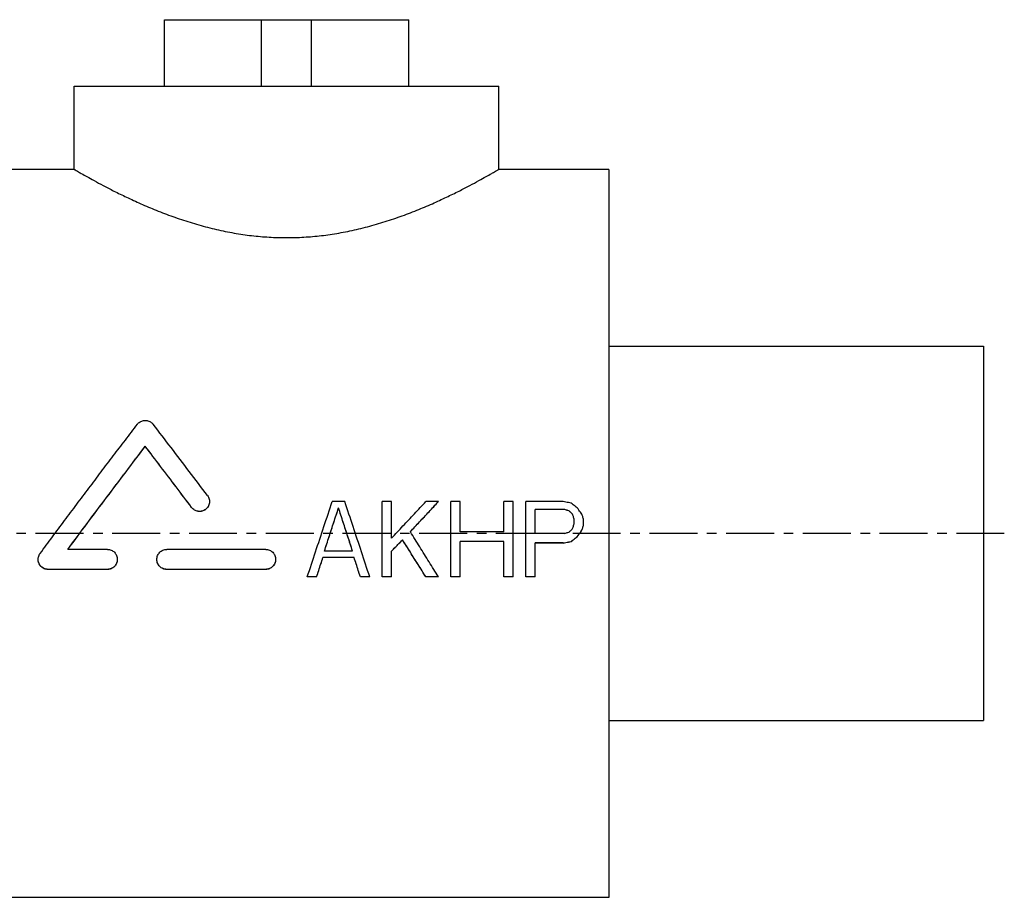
# Model space of a CAD drawing. Header units: millimetres. Extents: x 46 to 490, y 120 to 351.
# Tile 39 of 39: x 253 to 490, y 140 to 351. Entities that reach past the tile are written whole.
import ezdxf

# ---------------------------------------------------------------- set-up
doc = ezdxf.new("R2010")
doc.units = ezdxf.units.MM
doc.header["$LTSCALE"] = 30.734
doc.linetypes.add('CENTER', pattern=[0.6, 0.375, -0.075, 0.075, -0.075])
doc.layers.get('0').update_dxf_attribs({"linetype": 'CONTINUOUS'})
doc.layers.add('DEFAULT_1', color=7, linetype='CENTER')

msp = doc.modelspace()

# ---------------------------------------------------------------- linework, layer by layer
at = {"color": 7, "linetype": 'CONTINUOUS'}
for p, q in [((288.17, 335.02), (288.17, 351.02)), ((288.17, 351.02), (346.88, 351.02)), ((311.52, 335.02), (311.52, 351.02)), ((323.52, 335.02), (323.52, 351.02)), ((346.88, 335.02), (346.88, 351.02)), ((266.52, 315.02), (266.52, 335.02)), ((266.52, 335.02), (368.52, 335.02)), ((368.52, 315.02), (368.52, 335.02)), ((266.52, 315.02), (240.02, 315.02)), ((395.02, 315.02), (368.52, 315.02)), ((395.02, 315.02), (395.02, 140.02)), ((395.02, 272.52), (485.02, 272.52)), ((485.02, 272.52), (485.02, 182.52)), ((283.59, 248.43), (283.59, 248.46)), ((331.52, 235.18), (328.52, 235.18)), ((342.77, 235.18), (340.52, 235.18)), ((340.52, 217.08), (340.52, 235.18)), ((342.77, 226.36), (342.77, 235.18)), ((354.02, 235.18), (351.02, 235.18)), ((354.02, 235.15), (354.02, 235.18)), ((359.27, 235.18), (357.02, 235.18)), ((357.02, 217.08), (357.02, 235.18)), ((359.27, 227.9), (359.27, 235.18)), ((372.02, 235.18), (369.77, 235.18)), ((369.77, 227.9), (369.77, 235.18)), ((372.02, 217.08), (372.02, 235.18)), ((384.02, 235.18), (375.02, 235.18)), ((375.02, 217.08), (375.02, 235.18)), ((294.73, 233.73), (294.73, 233.75)), ((330.02, 233.62), (330.02, 233.65)), ((384.4, 233.27), (377.27, 233.27)), ((377.27, 227.52), (377.27, 233.27)), ((384.4, 233.24), (377.27, 233.24)), ((386.65, 229.82), (386.65, 230.97)), ((388.9, 229.44), (388.9, 230.97)), ((369.77, 227.9), (359.27, 227.9)), ((384.4, 227.52), (377.27, 227.52)), ((388.52, 228.26), (388.52, 228.29)), ((345.4, 225.95), (345.4, 225.98)), ((369.77, 225.59), (359.27, 225.59)), ((359.27, 217.08), (359.27, 225.59)), ((369.77, 225.57), (359.27, 225.57)), ((369.77, 217.08), (369.77, 225.59)), ((384.02, 225.21), (377.27, 225.21)), ((377.27, 217.08), (377.27, 225.21)), ((384.02, 225.18), (377.27, 225.18)), ((384.02, 225.18), (384.02, 225.21)), ((385.9, 225.57), (385.9, 225.59)), ((387.4, 226.72), (387.4, 226.75)), ((274.48, 223.68), (264.97, 223.68)), ((312.52, 223.68), (288.75, 223.68)), ((333.4, 223.28), (326.65, 223.28)), ((342.77, 217.08), (342.77, 223.28)), ((333.77, 221.73), (326.27, 221.73)), ((326.27, 221.71), (326.27, 221.73)), ((333.77, 221.71), (326.27, 221.71)), ((333.77, 221.71), (333.77, 221.73)), ((274.48, 218.87), (260.22, 218.87)), ((260.22, 218.85), (260.22, 218.87)), ((274.48, 218.85), (260.22, 218.85)), ((274.48, 218.85), (274.48, 218.87)), ((312.52, 218.87), (288.75, 218.87)), ((288.75, 218.85), (288.75, 218.87)), ((312.52, 218.85), (288.75, 218.85)), ((312.52, 218.85), (312.52, 218.87)), ((324.77, 217.08), (322.52, 217.08)), ((322.52, 217.06), (322.52, 217.08)), ((324.77, 217.06), (322.52, 217.06)), ((324.77, 217.06), (324.77, 217.08)), ((337.52, 217.08), (335.27, 217.08)), ((335.27, 217.06), (335.27, 217.08)), ((337.52, 217.06), (335.27, 217.06)), ((337.52, 217.06), (337.52, 217.08)), ((342.77, 217.08), (340.52, 217.08)), ((342.77, 217.06), (340.52, 217.06)), ((354.02, 217.08), (351.02, 217.08)), ((351.02, 217.06), (351.02, 217.08)), ((354.02, 217.06), (351.02, 217.06)), ((354.02, 217.06), (354.02, 217.08)), ((359.27, 217.08), (357.02, 217.08)), ((359.27, 217.06), (357.02, 217.06)), ((372.02, 217.08), (369.77, 217.08)), ((372.02, 217.06), (369.77, 217.06)), ((377.27, 217.08), (375.02, 217.08)), ((377.27, 217.06), (375.02, 217.06)), ((395.02, 182.52), (485.02, 182.52)), ((395.02, 140.02), (240.02, 140.02))]:
    msp.add_line(p, q, dxfattribs=at)
for points, start_tangent, end_tangent in [([(266.52, 315.02), (266.71, 314.92), (267.27, 314.59), (268.21, 314.05), (269.55, 313.29), (271.29, 312.33), (273.46, 311.17), (276.05, 309.83), (279.07, 308.36), (282.48, 306.79), (286.21, 305.21), (290.2, 303.69), (294.34, 302.31), (298.57, 301.11), (302.81, 300.13), (307.04, 299.39), (311.25, 298.9), (315.44, 298.66), (319.61, 298.66), (323.8, 298.9), (328, 299.39), (332.23, 300.13), (336.47, 301.11), (340.7, 302.31), (344.85, 303.7), (348.83, 305.21), (352.57, 306.79), (355.97, 308.36), (358.99, 309.83), (361.58, 311.17), (363.75, 312.33), (365.49, 313.29), (366.83, 314.05), (367.77, 314.59), (368.34, 314.92), (368.52, 315.02)], (93.671789, -54.597269), (93.671789, 54.597269)), ([(258.32, 222.71), (261.25, 226.66), (264.18, 230.59), (267.12, 234.51), (270.05, 238.41), (272.97, 242.29), (275.89, 246.14), (278.79, 249.95), (281.68, 253.74)], (23.132409, 31.200811), (23.606727, 30.843499)), ([(281.68, 253.74), (281.98, 254.06), (282.33, 254.32), (282.73, 254.51), (283.15, 254.63), (283.58, 254.67), (284.02, 254.63), (284.44, 254.52), (284.84, 254.32), (285.19, 254.06), (285.49, 253.74)], (2.663002, 3.47936), (2.667881, -3.47562)), ([(298.53, 236.6), (294.14, 242.4), (289.78, 248.13), (285.49, 253.74)], (-12.968531, 17.201089), (-13.116893, 17.088224)), ([(264.97, 223.68), (269.61, 229.92), (274.29, 236.16), (278.96, 242.35), (283.59, 248.46)], (18.474198, 24.893802), (18.772907, 24.669319)), ([(294.73, 233.75), (291, 238.7), (287.28, 243.61), (283.59, 248.46)], (-11.084132, 14.743534), (-11.190618, 14.662873)), ([(264.98, 223.67), (269.61, 229.89), (274.29, 236.13), (278.96, 242.33), (283.59, 248.43)], (18.461271, 24.876947), (18.760618, 24.651983)), ([(294.73, 233.73), (291, 238.68), (287.28, 243.59), (283.59, 248.43)], (-11.08395, 14.743363), (-11.19081, 14.662417)), ([(299, 235.18), (298.98, 234.84), (298.87, 234.39), (298.67, 233.97), (298.4, 233.59), (298.05, 233.28), (297.66, 233.04), (297.22, 232.88), (296.76, 232.81), (296.29, 232.83), (295.84, 232.94), (295.42, 233.14), (295.04, 233.41), (294.73, 233.75)], (0.000352, -5.932928), (-3.559428, 4.734565)), ([(299, 235.12), (298.98, 234.82), (298.87, 234.36), (298.67, 233.94), (298.4, 233.57), (298.05, 233.25), (297.66, 233.01), (297.22, 232.85), (296.76, 232.78), (296.29, 232.8), (295.84, 232.91), (295.42, 233.11), (295.04, 233.39), (294.73, 233.73)], (-0.064801, -5.906533), (-3.543799, 4.713799)), ([(298.53, 236.6), (298.77, 236.2), (298.93, 235.76), (299, 235.31), (299, 235.18)], (0.91572, -1.214585), (0.00009, -1.523575)), ([(322.52, 217.08), (324.5, 223.1), (326.51, 229.14), (328.52, 235.18)], (5.95078, 18.110311), (6.048939, 18.077762)), ([(337.52, 217.08), (335.54, 223.1), (333.54, 229.14), (331.52, 235.18)], (-5.950779, 18.110311), (-6.048938, 18.077762)), ([(342.77, 226.36), (345.51, 229.3), (348.27, 232.24), (351.02, 235.18)], (8.230673, 8.831663), (8.269294, 8.795512)), ([(347.27, 227.9), (349.52, 230.33), (351.77, 232.75), (354.02, 235.18)], (6.736847, 7.28742), (6.763144, 7.263021)), ([(347.28, 227.89), (349.52, 230.3), (351.77, 232.73), (354.02, 235.15)], (6.723777, 7.27336), (6.750062, 7.248973)), ([(385.9, 234.8), (385.27, 234.92), (384.65, 235.05), (384.02, 235.18)], (-1.874983, 0.381664), (-1.875011, 0.381524)), ([(387.4, 233.65), (386.9, 234.03), (386.4, 234.41), (385.9, 234.8)], (-1.499687, 1.14607), (-1.500319, 1.145242)), ([(326.65, 223.28), (327.77, 226.74), (328.89, 230.19), (330.02, 233.65)], (3.359216, 10.375322), (3.390782, 10.365049)), ([(326.65, 223.28), (327.77, 226.71), (328.89, 230.17), (330.02, 233.62)], (3.351501, 10.35167), (3.383031, 10.341409)), ([(333.4, 223.28), (332.28, 226.74), (331.15, 230.19), (330.02, 233.65)], (-3.359217, 10.375322), (-3.390783, 10.365049)), ([(333.39, 223.28), (332.28, 226.71), (331.15, 230.17), (330.02, 233.62)], (-3.351502, 10.35167), (-3.383032, 10.341409)), ([(385.52, 232.88), (385.15, 233.01), (384.77, 233.14), (384.4, 233.27)], (-1.124978, 0.382388), (-1.125022, 0.382257)), ([(385.52, 232.86), (385.15, 232.99), (384.77, 233.11), (384.4, 233.24)], (-1.124978, 0.382391), (-1.125022, 0.38226)), ([(386.27, 232.12), (386.02, 232.37), (385.77, 232.63), (385.52, 232.88)], (-0.749856, 0.765225), (-0.750147, 0.764939)), ([(386.27, 232.09), (386.02, 232.35), (385.77, 232.6), (385.52, 232.86)], (-0.749855, 0.765232), (-0.750148, 0.764946)), ([(386.65, 230.97), (386.52, 231.35), (386.4, 231.74), (386.27, 232.12)], (-0.374805, 1.14878), (-0.375192, 1.148654)), ([(388.52, 232.12), (388.15, 232.63), (387.77, 233.14), (387.4, 233.65)], (-1.124444, 1.52999), (-1.125557, 1.529171)), ([(388.9, 230.97), (388.77, 231.35), (388.65, 231.74), (388.52, 232.12)], (-0.374805, 1.14878), (-0.375192, 1.148654)), ([(386.27, 228.67), (386.4, 229.05), (386.52, 229.44), (386.65, 229.82)], (0.374804, 1.151413), (0.375193, 1.151287)), ([(347.28, 227.88), (347.27, 227.9)], (-0.011813, 0.018832), (-0.011813, 0.018831)), ([(354.02, 217.08), (351.79, 220.67), (349.54, 224.28), (347.28, 227.88)], (-6.711626, 10.816518), (-6.764451, 10.783562)), ([(384.4, 227.52), (384.77, 227.65), (385.15, 227.77), (385.52, 227.9)], (1.124977, 0.384437), (1.125023, 0.384305)), ([(385.52, 227.9), (385.77, 228.16), (386.02, 228.41), (386.27, 228.67)], (0.749854, 0.768444), (0.750148, 0.768157)), ([(387.4, 226.75), (387.77, 227.26), (388.15, 227.77), (388.52, 228.29)], (1.124438, 1.538189), (1.125561, 1.537367)), ([(387.4, 226.72), (387.77, 227.23), (388.15, 227.75), (388.52, 228.26)], (1.124436, 1.538231), (1.125563, 1.537406)), ([(388.52, 228.29), (388.65, 228.67), (388.77, 229.05), (388.9, 229.44)], (0.374804, 1.151853), (0.375193, 1.151727)), ([(342.77, 223.28), (343.64, 224.18), (344.52, 225.08), (345.4, 225.98)], (2.623176, 2.700658), (2.62682, 2.697114)), ([(342.78, 223.27), (343.64, 224.15), (344.52, 225.05), (345.4, 225.95)], (2.609999, 2.687167), (2.61362, 2.683645)), ([(351.02, 217.08), (349.16, 220.03), (347.28, 223), (345.4, 225.98)], (-5.606839, 8.906947), (-5.642972, 8.884099)), ([(351.02, 217.06), (349.16, 220.01), (347.28, 222.97), (345.4, 225.95)], (-5.606772, 8.907414), (-5.643037, 8.884483)), ([(384.02, 225.21), (384.65, 225.34), (385.27, 225.46), (385.9, 225.59)], (1.874983, 0.385328), (1.875012, 0.385186)), ([(384.02, 225.18), (384.65, 225.31), (385.27, 225.44), (385.9, 225.57)], (1.874982, 0.385342), (1.875012, 0.385199)), ([(385.9, 225.59), (386.4, 225.98), (386.9, 226.36), (387.4, 226.75)], (1.499681, 1.155301), (1.500324, 1.154465)), ([(385.9, 225.57), (386.4, 225.95), (386.9, 226.34), (387.4, 226.72)], (1.49968, 1.155338), (1.500326, 1.1545)), ([(257.84, 221.28), (257.84, 221.37), (257.91, 221.84), (258.07, 222.3), (258.32, 222.71)], (0.000197, 1.53866), (0.914837, 1.233924)), ([(274.48, 223.68), (274.95, 223.63), (275.39, 223.49), (275.8, 223.27), (276.16, 222.98), (276.46, 222.61), (276.68, 222.2), (276.82, 221.75), (276.86, 221.28)], (3.745312, 0), (-0.000003, -3.751274)), ([(286.37, 221.28), (286.42, 221.75), (286.55, 222.2), (286.77, 222.61), (287.07, 222.98), (287.43, 223.27), (287.84, 223.49), (288.29, 223.63), (288.75, 223.68)], (-0.000003, 3.751275), (3.745312, 0)), ([(312.52, 223.68), (312.98, 223.63), (313.43, 223.49), (313.84, 223.27), (314.2, 222.98), (314.5, 222.61), (314.72, 222.2), (314.85, 221.75), (314.9, 221.28)], (3.745312, 0), (-0.000003, -3.751274)), ([(260.22, 218.87), (259.75, 218.92), (259.3, 219.06), (258.88, 219.29), (258.51, 219.6), (258.22, 219.98), (258, 220.41), (257.88, 220.88), (257.84, 221.28)], (-3.749362, 0), (0.000482, 3.755696)), ([(260.22, 218.85), (259.75, 218.89), (259.3, 219.03), (258.88, 219.26), (258.51, 219.58), (258.22, 219.95), (258, 220.39), (257.88, 220.85), (257.84, 221.18)], (-3.67561, 0), (-0.111743, 3.680118)), ([(276.86, 221.28), (276.81, 220.8), (276.68, 220.35), (276.45, 219.93), (276.16, 219.57), (275.8, 219.27), (275.39, 219.05), (274.94, 218.92), (274.48, 218.87)], (-0.000003, -3.755168), (-3.749199, 0)), ([(276.86, 221.25), (276.81, 220.78), (276.68, 220.32), (276.45, 219.91), (276.16, 219.54), (275.8, 219.25), (275.39, 219.03), (274.94, 218.89), (274.48, 218.85)], (-0.000003, -3.755267), (-3.749298, 0)), ([(288.75, 218.87), (288.29, 218.92), (287.85, 219.05), (287.44, 219.27), (287.08, 219.57), (286.78, 219.93), (286.55, 220.35), (286.42, 220.8), (286.37, 221.28)], (-3.749199, 0), (-0.000003, 3.755168)), ([(288.75, 218.85), (288.29, 218.89), (287.85, 219.03), (287.44, 219.25), (287.08, 219.54), (286.78, 219.91), (286.55, 220.32), (286.42, 220.78), (286.37, 221.25)], (-3.749298, 0), (-0.000003, 3.755267)), ([(314.9, 221.28), (314.85, 220.8), (314.72, 220.35), (314.49, 219.93), (314.19, 219.57), (313.83, 219.27), (313.42, 219.05), (312.98, 218.92), (312.52, 218.87)], (-0.000003, -3.755168), (-3.749199, 0)), ([(314.9, 221.25), (314.85, 220.78), (314.72, 220.32), (314.49, 219.91), (314.19, 219.54), (313.83, 219.25), (313.42, 219.03), (312.98, 218.89), (312.52, 218.85)], (-0.000003, -3.755267), (-3.749298, 0)), ([(324.77, 217.08), (325.27, 218.63), (325.77, 220.18), (326.27, 221.73)], (1.496774, 4.65213), (1.503208, 4.650055)), ([(324.77, 217.06), (325.27, 218.6), (325.77, 220.15), (326.27, 221.71)], (1.496762, 4.652392), (1.503219, 4.650309)), ([(335.27, 217.08), (334.77, 218.63), (334.27, 220.18), (333.77, 221.73)], (-1.496774, 4.65213), (-1.503207, 4.650055)), ([(335.27, 217.06), (334.77, 218.6), (334.27, 220.15), (333.77, 221.71)], (-1.496762, 4.652392), (-1.503219, 4.650309))]:
    msp.add_spline(points, degree=3, dxfattribs=dict(at, start_tangent=start_tangent, end_tangent=end_tangent))
at = {"layer": 'DEFAULT_1', "color": 2, "linetype": 'CENTER'}
msp.add_line((490.02, 227.52), (46.02, 227.52), dxfattribs=at)

doc.saveas('drawing.dxf')
